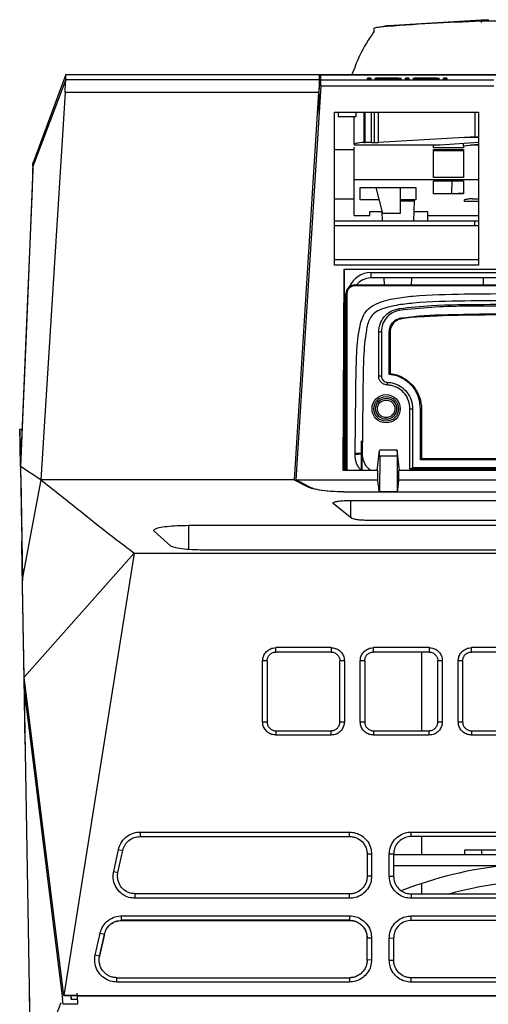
# Model space of a CAD drawing. Extents: x 594 to 1520, y 236 to 1207.
# Tile 9 of 71: x 995 to 1048, y 329 to 441. Entities that reach past the tile are written whole.
import ezdxf

# ---------------------------------------------------------------- set-up
doc = ezdxf.new("R2010")
doc.units = 0
doc.header["$LTSCALE"] = 5
doc.layers.get('0').update_dxf_attribs({"linetype": 'CONTINUOUS'})

msp = doc.modelspace()

# ---------------------------------------------------------------- linework, layer by layer
at = {"color": 7, "linetype": 'Continuous'}
for p, q in [((1036.99, 439.87), (1047.49, 440.5)), ((1047.49, 440.5), (1048.15, 440.52)), ((1048.15, 440.52), (1048.29, 440.53)), ((1048.15, 440.52), (1048.15, 440.35)), ((1035.32, 439.54), (1035.32, 439.07)), ((1000.45, 434.31), (996.71, 424.25)), ((1000.45, 433.76), (996.73, 423.92)), ((1000.45, 434.31), (1000.45, 434.32)), ((1000.45, 434.32), (1044.87, 434.32)), ((1000.45, 433.76), (1000.45, 434.31)), ((1000.45, 434.31), (1121.69, 434.31)), ((1000.45, 433.76), (1029.12, 433.76)), ((1029.12, 434.23), (1029.12, 433.76)), ((1029.32, 433.72), (1048.91, 433.72)), ((1029.32, 433), (1029.32, 433.72)), ((1085.83, 434.27), (1031.32, 434.27)), ((1074.32, 434.26), (1031.32, 434.26)), ((1034.59, 433.92), (1034.97, 433.92)), ((1034.59, 433.81), (1034.59, 433.92)), ((1034.97, 433.91), (1034.59, 433.91)), ((1034.97, 433.81), (1034.59, 433.81)), ((1034.59, 433.81), (1034.59, 433.8)), ((1034.97, 433.92), (1034.97, 433.81)), ((1034.97, 433.8), (1034.97, 433.81)), ((1035.85, 433.86), (1035.85, 433.87)), ((1036.93, 433.91), (1036.93, 433.92)), ((1036.93, 433.81), (1036.93, 433.82)), ((1038.03, 433.86), (1038.03, 433.87)), ((1038.9, 433.92), (1039.29, 433.92)), ((1038.9, 433.81), (1038.9, 433.92)), ((1039.29, 433.91), (1038.9, 433.91)), ((1039.29, 433.81), (1038.9, 433.81)), ((1038.9, 433.81), (1038.9, 433.8)), ((1039.29, 433.92), (1039.29, 433.81)), ((1039.29, 433.8), (1039.29, 433.81)), ((1040.16, 433.86), (1040.16, 433.87)), ((1041.25, 433.91), (1041.25, 433.92)), ((1041.25, 433.81), (1041.25, 433.82)), ((1042.34, 433.86), (1042.34, 433.87)), ((1043.22, 433.92), (1043.6, 433.92)), ((1043.22, 433.81), (1043.22, 433.92)), ((1043.6, 433.91), (1043.22, 433.91)), ((1043.6, 433.81), (1043.22, 433.81)), ((1043.22, 433.81), (1043.22, 433.8)), ((1043.6, 433.92), (1043.6, 433.81)), ((1043.6, 433.8), (1043.6, 433.81)), ((1029.32, 433), (1026.49, 388.45)), ((1029.12, 432.8), (1029.07, 432.3)), ((1029.12, 429.85), (1029.12, 432.8)), ((1048.91, 433), (1029.32, 433)), ((1000.36, 432.3), (997.61, 388.45)), ((1029.07, 432.3), (1000.36, 432.3)), ((1029.07, 432.3), (1026.29, 388.44)), ((1029.12, 431.07), (1029.2, 431.07)), ((1029.2, 431.04), (1029.12, 431.04)), ((1029.12, 430.62), (1029.17, 430.62)), ((1030.87, 430.04), (1047.17, 430.04)), ((1030.87, 412.74), (1030.87, 430.04)), ((1031.29, 430.04), (1031.29, 429.54)), ((1033.29, 429.54), (1031.29, 429.54)), ((1033.09, 426.42), (1033.09, 429.54)), ((1033.29, 430.04), (1033.29, 429.54)), ((1034.36, 426.64), (1034.36, 430.04)), ((1047.17, 430.04), (1047.17, 412.74)), ((1045.59, 427.2), (1035.83, 426.62)), ((1045.59, 427.2), (1046.24, 427.22)), ((1046.79, 427.24), (1046.24, 427.22)), ((1047.17, 427.25), (1046.79, 427.24)), ((1033.09, 426.42), (1033.09, 426.37)), ((1033.09, 426.37), (1036.09, 426.37)), ((1042.32, 426.32), (1033.09, 426.32)), ((1034.19, 426.63), (1034.36, 426.64)), ((1035.06, 426.61), (1034.36, 426.64)), ((1036.09, 426.37), (1042.82, 426.37)), ((1042.09, 426.03), (1042.09, 426.28)), ((1045.49, 426.03), (1042.09, 426.03)), ((1042.09, 425.83), (1045.49, 425.83)), ((1042.32, 426.32), (1042.25, 426.31)), ((1042.32, 426.32), (1042.82, 426.37)), ((1042.82, 426.37), (1047.17, 426.67)), ((1045.29, 425.83), (1045.29, 425.69)), ((1045.29, 425.83), (1045.29, 425.69)), ((1045.49, 426.24), (1045.49, 426.55)), ((1045.49, 426.24), (1046.25, 426.32)), ((1045.49, 426.24), (1045.49, 426.03)), ((1046.74, 426.37), (1046.25, 426.32)), ((1047.17, 426.32), (1046.25, 426.32)), ((1046.74, 426.37), (1047.17, 426.4)), ((1042.09, 422.66), (1042.09, 425.69)), ((1045.49, 425.69), (1042.09, 425.69)), ((996.73, 424.22), (996.68, 423.3)), ((996.73, 424.31), (996.73, 424.31)), ((996.73, 423.92), (996.73, 424.31)), ((996.68, 423.31), (996.69, 422.92)), ((996.68, 423.3), (996.68, 423.31)), ((1045.49, 422.66), (1042.09, 422.66)), ((996.63, 421.47), (995.31, 390.08)), ((1033.79, 421.52), (1037.79, 421.52)), ((1033.79, 420.13), (1033.79, 421.52)), ((1035.55, 421.52), (1036.29, 418.58)), ((1037.79, 421.52), (1040.09, 421.52)), ((1038.29, 421.52), (1038.29, 418.58)), ((1040.09, 421.52), (1040.09, 420.13)), ((1042.09, 420.83), (1042.09, 422.27)), ((1042.09, 422.27), (1045.49, 422.27)), ((1042.09, 420.83), (1042.09, 422.27)), ((1044.17, 420.83), (1044.21, 422.27)), ((1045.49, 422.27), (1045.49, 420.9)), ((1030.87, 420.24), (1033.09, 420.24)), ((1044.17, 420.83), (1042.09, 420.83)), ((1045.49, 420.9), (1044.17, 420.83)), ((1045.49, 420.83), (1044.17, 420.83)), ((1045.49, 420.9), (1045.49, 420.83)), ((1046.51, 420.24), (1047.17, 420.24)), ((1035.9, 420.13), (1033.79, 420.13)), ((1038.29, 420.13), (1039.9, 420.13)), ((1040.09, 420.13), (1038.29, 420.13)), ((1038.29, 420.03), (1039.9, 420.03)), ((1039.9, 420.03), (1039.82, 417.74)), ((1039.9, 420.13), (1039.9, 420.03)), ((1045.55, 420.07), (1045.55, 419.93)), ((1047.17, 419.93), (1045.55, 419.93)), ((1033.09, 418.36), (1034.89, 418.36)), ((1034.89, 418.82), (1036.23, 418.82)), ((1034.89, 418.36), (1034.89, 418.82)), ((1036.23, 418.83), (1036.26, 417.74)), ((1038.29, 418.58), (1036.29, 418.58)), ((1039.85, 418.82), (1041.39, 418.82)), ((1041.39, 418.82), (1041.39, 418.36)), ((1041.39, 418.36), (1041.39, 417.74)), ((1030.87, 417.74), (1046.72, 417.74)), ((1030.87, 417.24), (1047.17, 417.24)), ((1046.72, 417.74), (1046.72, 417.24)), ((1046.72, 417.74), (1047.17, 417.74)), ((1030.87, 413.39), (1047.17, 413.39)), ((1047.17, 412.74), (1030.87, 412.74)), ((1031.86, 389.49), (1031.97, 412.29)), ((1031.97, 412.29), (1082.47, 412.29)), ((1031.97, 412.29), (1031.97, 389.49)), ((1034.97, 411.89), (1079.47, 411.89)), ((1034.97, 411.89), (1034.97, 411.29)), ((1079.47, 411.29), (1034.97, 411.29)), ((1036.52, 410.51), (1036.49, 411.29)), ((1039.59, 411.29), (1039.56, 410.51)), ((1047.72, 411.29), (1047.72, 410.51)), ((1033.17, 410.41), (1033.17, 410.51)), ((1033.17, 410.51), (1081.27, 410.51)), ((1081.27, 410.41), (1033.17, 410.41)), ((1032.17, 389.49), (1032.17, 409.51)), ((1032.27, 409.51), (1032.17, 409.51)), ((1035.88, 400.18), (1035.88, 405.13)), ((1036.18, 405.19), (1036.18, 400.19)), ((1037.08, 400.38), (1037.08, 405.21)), ((1037.18, 405.19), (1037.18, 400.46)), ((1039.42, 389.63), (1039.42, 396.48)), ((1039.72, 396.46), (1039.72, 389.85)), ((1040.62, 390.72), (1040.62, 396.45)), ((1040.72, 396.46), (1040.72, 390.84)), ((995.48, 394.15), (995.22, 394.15)), ((995.24, 394.13), (995.43, 383.28)), ((1033.88, 392.84), (1033.88, 389.49)), ((1033.88, 392.84), (1033.91, 392.84)), ((1033.21, 391.36), (1033.21, 391.45)), ((1033.97, 391.24), (1033.97, 389.49)), ((1034.01, 391.44), (1034.01, 391.37)), ((1035.71, 389.49), (1035.97, 391.77)), ((1037.97, 391.78), (1035.98, 391.78)), ((1038.24, 389.49), (1037.97, 391.77)), ((1035.99, 391.1), (1035.98, 387.07)), ((1037.96, 391.1), (1035.99, 391.1)), ((1037.96, 391.1), (1037.97, 387.07)), ((1073.82, 390.72), (1040.62, 390.72)), ((1040.72, 390.85), (1073.72, 390.85)), ((995.31, 389.93), (995.31, 390.08)), ((995.31, 389.93), (995.53, 377.37)), ((997.61, 388.45), (995.31, 389.93)), ((1035.77, 389.49), (1031.86, 389.49)), ((1035.77, 388.45), (1035.77, 389.49)), ((1038.17, 388.45), (1038.17, 389.49)), ((1076.27, 389.49), (1038.17, 389.49)), ((1039.43, 389.63), (1039.42, 389.63)), ((1075.01, 389.63), (1039.43, 389.63)), ((1039.72, 389.85), (1074.72, 389.85)), ((995.34, 388.62), (995.45, 381.98)), ((997.61, 388.45), (995.53, 377.37)), ((1026.28, 388.45), (997.61, 388.45)), ((1027.98, 387.58), (1026.28, 388.45)), ((1026.49, 388.45), (1035.77, 388.45)), ((1026.49, 388.34), (1026.49, 388.44)), ((1038.17, 388.45), (1074.32, 388.45)), ((1033.01, 387.07), (1035.94, 387.07)), ((1061.07, 387.04), (1033.01, 387.04)), ((1035.98, 387.07), (1035.94, 387.07)), ((1037.97, 387.07), (1035.98, 387.07)), ((1037.97, 387.07), (1038.01, 387.07)), ((1038.01, 387.07), (1074.32, 387.07)), ((1030.73, 385.77), (1030.73, 385.82)), ((1032.85, 384.07), (1030.73, 385.77)), ((1032.7, 386.1), (1061.07, 386.1)), ((1061.07, 383.84), (1034.82, 383.84)), ((1010.44, 382.61), (1010.39, 382.69)), ((1010.44, 382.61), (1012.31, 380.97)), ((1061.07, 383.25), (1014.39, 383.25)), ((1008.19, 380.15), (995.73, 366.09)), ((1008.19, 380.15), (1000.23, 330.07)), ((1008.19, 380.15), (1061.07, 380.15)), ((1016.26, 380.52), (1061.07, 380.52)), ((995.53, 377.37), (995.54, 376.99)), ((995.55, 376.01), (995.53, 377.15)), ((995.55, 376.01), (995.53, 377.15)), ((1030.48, 369.44), (1024.24, 369.44)), ((1024.24, 368.94), (1024.24, 369.44)), ((1030.48, 368.94), (1024.24, 368.94)), ((1030.48, 369.44), (1030.48, 368.94)), ((1035.29, 368.94), (1035.29, 369.44)), ((1041.58, 368.94), (1035.29, 368.94)), ((1040.72, 368.94), (1040.72, 360.04)), ((1041.58, 369.44), (1041.58, 368.94)), ((1046.38, 368.94), (1046.38, 369.44)), ((1052.63, 368.94), (1046.38, 368.94)), ((1022.73, 361.05), (1022.73, 367.95)), ((1023.24, 367.94), (1022.73, 367.95)), ((1023.24, 367.94), (1023.24, 361.04)), ((1031.99, 367.95), (1031.48, 367.94)), ((1031.48, 361.04), (1031.48, 367.94)), ((1033.79, 361.05), (1033.79, 367.95)), ((1034.29, 367.94), (1033.79, 367.95)), ((1034.29, 367.94), (1034.29, 361.04)), ((1043.08, 367.95), (1042.58, 367.94)), ((1042.58, 361.04), (1042.58, 367.94)), ((1044.88, 361.05), (1044.88, 367.95)), ((1045.38, 367.94), (1044.88, 367.95)), ((1045.38, 367.94), (1045.38, 361.04)), ((1000.21, 330.07), (995.73, 366.09)), ((995.86, 358.52), (995.73, 366.09)), ((995.83, 365.27), (995.74, 365.27)), ((995.76, 364.34), (995.74, 365.27)), ((995.76, 364.34), (995.74, 365.27)), ((995.76, 364.34), (1000.07, 329.65)), ((996.52, 320.84), (995.76, 364.34)), ((995.76, 364.34), (1000.07, 329.65)), ((996.52, 320.84), (995.76, 364.34)), ((1022.73, 361.05), (1023.24, 361.04)), ((1024.24, 360.04), (1024.24, 359.54)), ((1024.24, 360.04), (1030.48, 360.04)), ((1030.48, 359.54), (1030.48, 360.04)), ((1031.48, 361.04), (1031.99, 361.05)), ((1033.79, 361.05), (1034.29, 361.04)), ((1035.29, 360.04), (1035.29, 359.54)), ((1035.29, 360.04), (1041.58, 360.04)), ((1041.58, 359.54), (1041.58, 360.04)), ((1042.58, 361.04), (1043.08, 361.05)), ((1044.88, 361.05), (1045.38, 361.04)), ((1046.38, 360.04), (1052.63, 360.04)), ((1046.38, 360.04), (1046.38, 359.54)), ((1030.48, 359.54), (1024.24, 359.54)), ((1008.85, 348.56), (1032.57, 348.56)), ((1008.85, 348.56), (1008.85, 348.06)), ((1008.85, 348.06), (1032.57, 348.06)), ((1032.57, 348.06), (1032.57, 348.56)), ((1039.57, 348.56), (1082.57, 348.56)), ((1039.57, 348.06), (1039.57, 348.56)), ((1082.57, 348.06), (1039.57, 348.06)), ((1040.72, 348.06), (1040.72, 346.04)), ((1005.87, 344.11), (1006.41, 346.61)), ((1006.35, 343.99), (1006.9, 346.49)), ((1006.41, 346.61), (1006.9, 346.49)), ((1035.07, 346.07), (1034.57, 346.06)), ((1034.57, 346.06), (1034.57, 343.57)), ((1037.07, 343.57), (1037.07, 346.07)), ((1037.57, 346.06), (1037.07, 346.07)), ((1037.57, 346.06), (1037.57, 343.57)), ((1037.57, 346.04), (1084.57, 346.04)), ((1045.63, 346.04), (1045.63, 346.54)), ((1045.63, 346.54), (1047.57, 346.54)), ((1047.57, 346.04), (1047.57, 346.54)), ((1047.57, 346.54), (1051.38, 346.54)), ((1037.57, 344.79), (1077.23, 344.79)), ((1005.87, 344.11), (1006.35, 343.99)), ((1006.31, 343.57), (1006.35, 343.99)), ((1035.07, 343.57), (1034.57, 343.57)), ((1037.07, 343.57), (1037.57, 343.57)), ((1040.72, 342.74), (1040.72, 341.57)), ((1008.31, 341.07), (1008.31, 341.57)), ((1032.57, 341.57), (1008.31, 341.57)), ((1032.57, 341.07), (1008.31, 341.07)), ((1032.57, 341.07), (1032.57, 341.57)), ((1039.57, 341.57), (1082.57, 341.57)), ((1039.57, 341.57), (1039.57, 341.07)), ((1082.57, 341.07), (1039.57, 341.07)), ((1006.77, 339.08), (1032.57, 339.08)), ((1006.77, 338.58), (1006.77, 339.08)), ((1032.57, 339.08), (1032.57, 338.58)), ((1039.57, 338.57), (1039.57, 339.07)), ((1032.57, 338.58), (1006.77, 338.58)), ((1006.77, 338.58), (1006.77, 338.57)), ((1006.77, 338.57), (1032.57, 338.57)), ((1032.57, 338.57), (1032.57, 338.58)), ((1082.57, 338.57), (1039.57, 338.57)), ((1003.78, 334.62), (1004.33, 337.12)), ((1004.82, 337), (1004.27, 334.5)), ((1004.27, 334.49), (1004.82, 336.99)), ((1004.33, 337.12), (1004.82, 337)), ((1004.82, 337), (1004.82, 336.99)), ((1034.57, 336.58), (1035.07, 336.58)), ((1034.57, 334.08), (1034.57, 336.58)), ((1035.07, 336.58), (1035.07, 334.09)), ((1037.07, 334.08), (1037.07, 336.58)), ((1037.07, 336.58), (1037.57, 336.57)), ((1037.57, 336.57), (1037.57, 334.07)), ((1004.27, 334.5), (1003.78, 334.62)), ((1004.27, 334.5), (1004.27, 334.49)), ((1035.07, 334.09), (1034.57, 334.08)), ((1037.07, 334.08), (1037.57, 334.07)), ((1006.23, 331.59), (1006.23, 332.08)), ((1006.23, 332.08), (1032.57, 332.08)), ((1032.57, 331.59), (1006.23, 331.59)), ((1032.57, 332.08), (1032.57, 331.59)), ((1039.57, 331.57), (1039.57, 332.07)), ((1082.57, 332.07), (1039.57, 332.07)), ((1082.57, 331.57), (1039.57, 331.57)), ((996.79, 305.01), (996.35, 330.28)), ((1001.72, 330.07), (1000.21, 330.07)), ((1000.21, 330.07), (1000.23, 330.07)), ((1000.23, 330.07), (1121.91, 330.07)), ((1001.02, 330.07), (1001.07, 329.65)), ((1001.02, 330.07), (1001.07, 329.65)), ((1001.07, 329.65), (1001.06, 330.07)), ((1001.07, 329.65), (1001.06, 330.07)), ((1001.7, 330.32), (1001.72, 330.07)), ((1001.7, 330.32), (1001.72, 330.07)), ((1001.72, 330.01), (1001.72, 330.07)), ((1001.72, 330.01), (1001.72, 330.07)), ((1001.72, 330.06), (1120.42, 330.06)), ((1001.72, 330.01), (1120.42, 330.01)), ((1001.72, 330.01), (1001.77, 329.07)), ((1001.72, 330.01), (1120.42, 330.01)), ((1001.72, 330.01), (1001.77, 329.07)), ((1000.15, 329.07), (1000.07, 329.65)), ((1000.15, 329.07), (1000.07, 329.65)), ((1000.27, 329.07), (1000.15, 329.07)), ((1000.27, 329.07), (1000.15, 329.07)), ((1001.77, 329.07), (1000.27, 329.07)), ((1001.77, 329.07), (1000.27, 329.07)), ((1001.07, 329.65), (1001.74, 329.65))]:
    msp.add_line(p, q, dxfattribs=at)
at = {"color": 8, "linetype": 'Continuous'}
for p, q in [((1047.49, 440.5), (1047.49, 440.21)), ((1048.29, 440.53), (1048.29, 440.35)), ((1031.32, 434.26), (1031.32, 434.27)), ((1034.19, 430.04), (1034.19, 426.63)), ((1035.06, 426.61), (1035.06, 430.04)), ((1035.4, 426.61), (1035.4, 430.04)), ((1035.83, 430.04), (1035.83, 426.62)), ((1046.79, 427.24), (1046.79, 430.04)), ((1047.17, 427.2), (1045.59, 427.2)), ((1047.17, 427.22), (1046.24, 427.22)), ((1030.87, 425.82), (1033.09, 425.82)), ((1047.17, 426.37), (1046.74, 426.37)), ((1047.17, 422.38), (1033.09, 422.38)), ((1041.39, 418.36), (1047.17, 418.36)), ((1032.27, 409.51), (1032.27, 389.49)), ((1032.7, 386.1), (1032.7, 384.19)), ((1014.39, 380.59), (1014.39, 383.25)), ((995.53, 377.15), (995.6, 377.15)), ((999.9, 329.22), (996.52, 320.84)), ((999.9, 329.22), (996.52, 320.84))]:
    msp.add_line(p, q, dxfattribs=at)
at = {"color": 7, "linetype": 'Continuous', "flags": 128}
for points in [[(996.64, 421.74), (995.98, 405.84), (995.31, 389.93)], [(1033.21, 391.45), (1033.23, 391.45), (1033.27, 391.45), (1033.35, 391.44), (1033.44, 391.44), (1033.57, 391.44), (1033.7, 391.44), (1033.85, 391.44), (1034.01, 391.44)], [(1041.58, 369.44), (1040.18, 369.44), (1037.73, 369.44), (1035.29, 369.44)], [(1052.63, 369.44), (1051.23, 369.44), (1048.81, 369.44), (1046.38, 369.44)], [(1031.99, 367.95), (1031.99, 366.53), (1031.99, 363.79), (1031.99, 361.05)], [(1043.08, 367.95), (1043.08, 366.53), (1043.08, 363.79), (1043.08, 361.05)], [(1041.58, 359.54), (1040.15, 359.54), (1037.72, 359.54), (1035.29, 359.54)], [(1052.63, 359.54), (1051.21, 359.54), (1048.79, 359.54), (1046.38, 359.54)], [(1035.07, 346.07), (1035.07, 345.37), (1035.07, 344.66), (1035.07, 343.57)], [(1039.57, 339.07), (1040.97, 339.07), (1046.58, 339.07), (1052.18, 339.07), (1057.79, 339.07), (1063.39, 339.07), (1069, 339.07), (1074.6, 339.07), (1082.57, 339.07)]]:
    msp.add_lwpolyline(points, dxfattribs=at)
at = {"color": 7, "linetype": 'Continuous'}
for radius in [1.6, 1.4, 1.2, 1.19, 0.989]:
    msp.add_circle((1036.72, 396.48), radius, dxfattribs=at)
at = {"color": 8, "linetype": 'Continuous'}
msp.add_arc((1034.97, 409.29), 2.6, 90, 157.0162, dxfattribs=at)
at = {"color": 7, "linetype": 'Continuous'}
for centre, radius, start, end in [((1034.97, 409.29), 2, 90, 142.7544), ((1033.17, 409.51), 1, 90, 180), ((1033.17, 409.51), 0.9, 90, 180), ((1037.13, 407.49), 1.1, 6.8742, 18.3455), ((1037.57, 406.59), 0.821, 3.171, 11.8372), ((1036.11, 404.76), 0.436, 80.4815, 121.4886), ((1037.1, 405.07), 0.145, 58.4282, 99.5468), ((1036.1, 398.25), 1.94, 87.7878, 96.6495), ((1143.61, 394.83), 106.87, 177.5035, 177.6671), ((1039.65, 397.45), 0.991, 256.857, 274.3153), ((1040.65, 396.78), 0.329, 265.6529, 283.2085), ((1054.92, 300.04), 45, 96.0423, 111.3819)]:
    msp.add_arc(centre, radius, start, end, dxfattribs=at)
for centre, major_axis, start_param, end_param in [((1035.97, 390.98), (0.004, 0.8), 4.86026, 6.431056), ((1037.97, 390.98), (-0.004, 0.8), 6.135314, 7.706111)]:
    msp.add_ellipse(centre, major_axis=major_axis, ratio=0.01679, start_param=start_param, end_param=end_param, dxfattribs=at)
for points, knots in [([(1047.49, 440.34), (1045.59, 440.27), (1041.81, 440.13), (1038.02, 439.84), (1036.13, 439.69)], [0, 0, 0, 0, 0.499994, 1, 1, 1, 1]), ([(1050.95, 440.37), (1050.6, 440.37), (1049.9, 440.37), (1048.93, 440.36), (1048.08, 440.35), (1047.68, 440.34), (1047.49, 440.34)], [0, 0, 0, 0, 0.250122, 0.500048, 0.749927, 1, 1, 1, 1]), ([(1035.34, 439.19), (1034.77, 438.31), (1033.8, 436.85), (1033.12, 435.04), (1032.85, 434.32)], [0, 0, 0, 0, 0.598873, 1, 1, 1, 1]), ([(1036.13, 439.69), (1035.89, 439.67), (1035.43, 439.62), (1035.36, 439.57), (1035.32, 439.54)], [0, 0, 0, 0, 0.499998, 1, 1, 1, 1]), ([(1036.32, 439.74), (1036.35, 439.76), (1036.41, 439.81), (1036.8, 439.85), (1036.99, 439.87)], [0, 0, 0, 0, 0.50054, 1, 1, 1, 1]), ([(1000.36, 432.3), (1000.37, 432.52), (1000.4, 432.95), (1000.43, 433.4), (1000.45, 433.69), (1000.45, 433.73), (1000.45, 433.76)], [0, 0, 0, 0, 0.281604, 0.542132, 0.781596, 1, 1, 1, 1]), ([(1031.32, 434.27), (1031.06, 434.27), (1030.53, 434.27), (1029.93, 434.26), (1029.54, 434.25), (1029.31, 434.25), (1029.15, 434.24), (1029.13, 434.23), (1029.12, 434.23)], [0, 0, 0, 0, 0.224597, 0.465664, 0.592995, 0.724497, 0.860166, 1, 1, 1, 1]), ([(1029.12, 433.76), (1029.12, 433.74), (1029.12, 433.7), (1029.12, 433.5), (1029.12, 433.2), (1029.12, 432.94), (1029.12, 432.8)], [0, 0, 0, 0, 0.2500022, 0.5000002, 0.7499993, 1, 1, 1, 1]), ([(1031.32, 434.26), (1031.1, 434.26), (1030.65, 434.26), (1030.05, 434.26), (1029.6, 434.25), (1029.36, 434.24), (1029.33, 434.23), (1029.32, 434.23)], [0, 0, 0, 0, 0.2146617, 0.429325, 0.6439949, 0.8586868, 1, 1, 1, 1]), ([(1029.32, 433.72), (1029.32, 433.79), (1029.32, 433.92), (1029.32, 434.1), (1029.32, 434.18), (1029.32, 434.23)], [0, 0, 0, 0, 0.281298, 0.562595, 1, 1, 1, 1]), ([(1035.43, 433.87), (1035.44, 433.87), (1035.47, 433.89), (1035.75, 433.91), (1036.14, 433.92), (1036.55, 433.92), (1036.82, 433.92), (1036.93, 433.92)], [0, 0, 0, 0, 0.225968, 0.454359, 0.650186, 0.856561, 1, 1, 1, 1]), ([(1036.93, 433.91), (1036.74, 433.91), (1036.39, 433.91), (1035.94, 433.9), (1035.62, 433.89), (1035.45, 433.87), (1035.44, 433.86), (1035.43, 433.86)], [0, 0, 0, 0, 0.243122, 0.446339, 0.649135, 0.857466, 1, 1, 1, 1]), ([(1036.91, 433.81), (1036.72, 433.81), (1036.37, 433.81), (1035.93, 433.82), (1035.6, 433.84), (1035.45, 433.85), (1035.44, 433.86), (1035.43, 433.87)], [0, 0, 0, 0, 0.244758, 0.452228, 0.659274, 0.868572, 1, 1, 1, 1]), ([(1036.95, 433.91), (1036.78, 433.91), (1036.49, 433.91), (1036.16, 433.9), (1035.95, 433.89), (1035.86, 433.88), (1035.85, 433.87), (1035.85, 433.87)], [0, 0, 0, 0, 0.289369, 0.490774, 0.691839, 0.89335, 1, 1, 1, 1]), ([(1035.85, 433.87), (1035.86, 433.86), (1035.88, 433.85), (1036.09, 433.84), (1036.37, 433.83), (1036.66, 433.82), (1036.86, 433.82), (1036.93, 433.82)], [0, 0, 0, 0, 0.22688, 0.455979, 0.653496, 0.867627, 1, 1, 1, 1]), ([(1036.93, 433.81), (1036.8, 433.81), (1036.53, 433.81), (1036.19, 433.82), (1035.95, 433.84), (1035.86, 433.85), (1035.85, 433.85), (1035.85, 433.86)], [0, 0, 0, 0, 0.239337, 0.480977, 0.688657, 0.895614, 1, 1, 1, 1]), ([(1038.45, 433.87), (1038.43, 433.86), (1038.4, 433.85), (1038.13, 433.83), (1037.76, 433.82), (1037.33, 433.81), (1037.04, 433.81), (1036.91, 433.81)], [0, 0, 0, 0, 0.216353, 0.434832, 0.624418, 0.837562, 1, 1, 1, 1]), ([(1036.93, 433.92), (1037.12, 433.92), (1037.48, 433.92), (1037.94, 433.91), (1038.27, 433.9), (1038.43, 433.88), (1038.44, 433.87), (1038.45, 433.87)], [0, 0, 0, 0, 0.245391, 0.454182, 0.662537, 0.87626, 1, 1, 1, 1]), ([(1038.45, 433.86), (1038.43, 433.86), (1038.4, 433.88), (1038.12, 433.89), (1037.74, 433.91), (1037.33, 433.91), (1037.05, 433.91), (1036.93, 433.91)], [0, 0, 0, 0, 0.222487, 0.447161, 0.6407, 0.854141, 1, 1, 1, 1]), ([(1036.93, 433.82), (1037.07, 433.82), (1037.35, 433.83), (1037.69, 433.83), (1037.93, 433.85), (1038.02, 433.86), (1038.02, 433.87), (1038.03, 433.87)], [0, 0, 0, 0, 0.241304, 0.485053, 0.692138, 0.901802, 1, 1, 1, 1]), ([(1038.03, 433.86), (1038.02, 433.85), (1037.99, 433.84), (1037.79, 433.83), (1037.51, 433.82), (1037.21, 433.81), (1037.01, 433.81), (1036.93, 433.81)], [0, 0, 0, 0, 0.225765, 0.4537, 0.651482, 0.868943, 1, 1, 1, 1]), ([(1038.03, 433.87), (1038.02, 433.87), (1037.99, 433.88), (1037.8, 433.89), (1037.52, 433.9), (1037.22, 433.91), (1037.02, 433.91), (1036.95, 433.91)], [0, 0, 0, 0, 0.221059, 0.444151, 0.642143, 0.867895, 1, 1, 1, 1]), ([(1039.74, 433.87), (1039.76, 433.87), (1039.79, 433.89), (1040.07, 433.91), (1040.45, 433.92), (1040.86, 433.92), (1041.13, 433.92), (1041.25, 433.92)], [0, 0, 0, 0, 0.2259675, 0.4543573, 0.6501842, 0.8565587, 1, 1, 1, 1]), ([(1041.25, 433.91), (1041.05, 433.91), (1040.7, 433.91), (1040.25, 433.9), (1039.93, 433.89), (1039.76, 433.87), (1039.75, 433.86), (1039.74, 433.86)], [0, 0, 0, 0, 0.243125, 0.446341, 0.649135, 0.857465, 1, 1, 1, 1]), ([(1041.22, 433.81), (1041.03, 433.81), (1040.68, 433.81), (1040.24, 433.82), (1039.92, 433.84), (1039.76, 433.85), (1039.75, 433.86), (1039.74, 433.87)], [0, 0, 0, 0, 0.244758, 0.452226, 0.659272, 0.868572, 1, 1, 1, 1]), ([(1041.26, 433.91), (1041.09, 433.91), (1040.81, 433.91), (1040.47, 433.9), (1040.26, 433.89), (1040.17, 433.88), (1040.17, 433.87), (1040.16, 433.87)], [0, 0, 0, 0, 0.289365, 0.490771, 0.691839, 0.893349, 1, 1, 1, 1]), ([(1040.16, 433.87), (1040.18, 433.86), (1040.2, 433.85), (1040.4, 433.84), (1040.68, 433.83), (1040.98, 433.82), (1041.17, 433.82), (1041.25, 433.82)], [0, 0, 0, 0, 0.22688, 0.455979, 0.653496, 0.867627, 1, 1, 1, 1]), ([(1041.25, 433.81), (1041.11, 433.81), (1040.84, 433.81), (1040.5, 433.82), (1040.27, 433.84), (1040.17, 433.85), (1040.17, 433.85), (1040.16, 433.86)], [0, 0, 0, 0, 0.239337, 0.480977, 0.688657, 0.895614, 1, 1, 1, 1]), ([(1042.76, 433.87), (1042.75, 433.86), (1042.72, 433.85), (1042.45, 433.83), (1042.07, 433.82), (1041.65, 433.81), (1041.35, 433.81), (1041.22, 433.81)], [0, 0, 0, 0, 0.216353, 0.434832, 0.624418, 0.837562, 1, 1, 1, 1]), ([(1041.25, 433.92), (1041.44, 433.92), (1041.8, 433.92), (1042.25, 433.91), (1042.59, 433.9), (1042.74, 433.88), (1042.76, 433.87), (1042.76, 433.87)], [0, 0, 0, 0, 0.245389, 0.454181, 0.662536, 0.87626, 1, 1, 1, 1]), ([(1042.76, 433.86), (1042.75, 433.86), (1042.72, 433.88), (1042.44, 433.89), (1042.05, 433.91), (1041.64, 433.91), (1041.36, 433.91), (1041.25, 433.91)], [0, 0, 0, 0, 0.222487, 0.447163, 0.640702, 0.854144, 1, 1, 1, 1]), ([(1041.25, 433.82), (1041.39, 433.82), (1041.67, 433.83), (1042.01, 433.83), (1042.24, 433.85), (1042.33, 433.86), (1042.34, 433.87), (1042.34, 433.87)], [0, 0, 0, 0, 0.241304, 0.485053, 0.692138, 0.901802, 1, 1, 1, 1]), ([(1042.34, 433.86), (1042.33, 433.85), (1042.31, 433.84), (1042.1, 433.83), (1041.82, 433.82), (1041.52, 433.81), (1041.32, 433.81), (1041.25, 433.81)], [0, 0, 0, 0, 0.225765, 0.453699, 0.651478, 0.868943, 1, 1, 1, 1]), ([(1042.34, 433.87), (1042.33, 433.87), (1042.31, 433.88), (1042.11, 433.89), (1041.83, 433.9), (1041.54, 433.91), (1041.33, 433.91), (1041.26, 433.91)], [0, 0, 0, 0, 0.221059, 0.444151, 0.642143, 0.867895, 1, 1, 1, 1]), ([(1044.87, 434.32), (1045.65, 434.32), (1047.18, 434.32), (1049.01, 434.32), (1049.9, 434.32)], [0, 0, 0, 0, 0.5136657, 1, 1, 1, 1]), ([(1034.19, 426.63), (1033.89, 426.6), (1033.25, 426.54), (1033.14, 426.46), (1033.09, 426.42)], [0, 0, 0, 0, 0.465734, 1, 1, 1, 1]), ([(1033.09, 422.38), (1033.09, 422.95), (1033.09, 424.11), (1033.09, 425.33), (1033.09, 425.87), (1033.09, 426.11)], [0, 0, 0, 0, 0.357474, 0.716574, 1, 1, 1, 1]), ([(1035.06, 426.61), (1035.11, 426.61), (1035.21, 426.61), (1035.34, 426.61), (1035.4, 426.61)], [0, 0, 0, 0, 0.51293, 1, 1, 1, 1]), ([(1035.4, 426.61), (1035.44, 426.61), (1035.52, 426.61), (1035.64, 426.61), (1035.75, 426.61), (1035.8, 426.62), (1035.83, 426.62)], [0, 0, 0, 0, 0.230115, 0.473477, 0.730104, 1, 1, 1, 1]), ([(1042.25, 426.31), (1042.2, 426.31), (1042.11, 426.3), (1042.09, 426.28), (1042.09, 426.28)], [0, 0, 0, 0, 0.49999, 1, 1, 1, 1]), ([(1042.09, 422.66), (1042.09, 423.3), (1042.09, 424.59), (1042.09, 425.41), (1042.09, 425.83)], [0, 0, 0, 0, 0.495909, 1, 1, 1, 1]), ([(1045.49, 425.83), (1045.49, 425.42), (1045.49, 424.59), (1045.49, 423.31), (1045.49, 422.66)], [0, 0, 0, 0, 0.500124, 1, 1, 1, 1]), ([(996.73, 423.92), (996.73, 423.88), (996.73, 423.84), (996.72, 423.6), (996.7, 423.28), (996.69, 422.81), (996.67, 422.41), (996.66, 422.18), (996.65, 421.94), (996.64, 421.79), (996.64, 421.74)], [0, 0, 0, 0, 0.248834, 0.291493, 0.498929, 0.749467, 0.793888, 0.874124, 0.957737, 1, 1, 1, 1]), ([(996.69, 422.92), (996.69, 422.9), (996.68, 422.85), (996.67, 422.57), (996.65, 422.11), (996.64, 421.69), (996.63, 421.47)], [0, 0, 0, 0, 0.221499, 0.462004, 0.721511, 1, 1, 1, 1]), ([(1033.09, 418.36), (1033.09, 419.11), (1033.09, 420.6), (1033.09, 421.78), (1033.09, 422.38)], [0, 0, 0, 0, 0.49997, 1, 1, 1, 1]), ([(1046.51, 420.24), (1046.44, 420.24), (1046.31, 420.24), (1046.13, 420.23), (1045.96, 420.21), (1045.76, 420.18), (1045.57, 420.14), (1045.56, 420.09), (1045.55, 420.07)], [0, 0, 0, 0, 0.127513, 0.246713, 0.372006, 0.501473, 0.761088, 1, 1, 1, 1]), ([(1033.21, 391.45), (1033.24, 394.04), (1033.28, 397.69), (1033.34, 402.38), (1033.55, 404.99), (1033.97, 406.88), (1034.72, 407.88), (1035.95, 408.59), (1037.68, 409.01), (1041.02, 409.4), (1047.51, 409.52), (1053.31, 409.54), (1057.17, 409.56)], [0, 0, 0, 0, 0.1982015, 0.2778935, 0.3573716, 0.3987003, 0.4226737, 0.450218, 0.5054769, 0.5571064, 0.7060683, 1, 1, 1, 1]), ([(1056.61, 408.75), (1052.95, 408.74), (1047.35, 408.72), (1041.09, 408.6), (1037.87, 408.23), (1036.31, 407.85), (1035.28, 407.28), (1034.69, 406.49), (1034.35, 404.79), (1034.13, 402.3), (1034.08, 397.65), (1034.04, 394.03), (1034.01, 391.44)], [0, 0, 0, 0, 0.292879, 0.447482, 0.499674, 0.552121, 0.574716, 0.592075, 0.62901, 0.710656, 0.792526, 1, 1, 1, 1]), ([(1038.18, 407.84), (1039.4, 407.96), (1042.59, 408.29), (1047.76, 408.29), (1052.6, 408.35), (1055.47, 408.35), (1056.36, 408.35)], [0, 0, 0, 0, 0.202607, 0.527412, 0.852389, 1, 1, 1, 1]), ([(1056.43, 408.14), (1054, 408.12), (1049.15, 408.09), (1043.07, 408.12), (1039.44, 407.75), (1038.23, 407.62)], [0, 0, 0, 0, 0.399698, 0.799484, 1, 1, 1, 1]), ([(1035.88, 405.13), (1035.91, 405.45), (1035.97, 406.08), (1036.47, 406.9), (1037.2, 407.57), (1037.85, 407.74), (1038.18, 407.84)], [0, 0, 0, 0, 0.245619, 0.491238, 0.736858, 1, 1, 1, 1]), ([(1038.23, 407.62), (1037.93, 407.54), (1037.36, 407.38), (1036.7, 406.78), (1036.26, 406.04), (1036.21, 405.47), (1036.18, 405.19)], [0, 0, 0, 0, 0.261483, 0.506769, 0.75314, 1, 1, 1, 1]), ([(1038.37, 406.76), (1039.16, 406.85), (1040.74, 407.05), (1043.92, 407.16), (1049.42, 407.25), (1054.11, 407.26), (1057.22, 407.27)], [0, 0, 0, 0, 0.126309, 0.253307, 0.505529, 1, 1, 1, 1]), ([(1057.22, 407.14), (1054.11, 407.13), (1049.42, 407.11), (1043.93, 407.06), (1040.77, 406.88), (1039.16, 406.83), (1038.39, 406.63), (1038.39, 406.63)], [0, 0, 0, 0, 0.494838, 0.74717, 0.873407, 0.999997, 1, 1, 1, 1]), ([(1037.08, 405.21), (1037.1, 405.39), (1037.13, 405.76), (1037.42, 406.23), (1037.84, 406.61), (1038.19, 406.71), (1038.37, 406.76)], [0, 0, 0, 0, 0.250949, 0.501772, 0.748725, 1, 1, 1, 1]), ([(1038.39, 406.63), (1038.39, 406.63), (1038.22, 406.63), (1037.89, 406.47), (1037.49, 406.15), (1037.24, 405.7), (1037.18, 405.36), (1037.18, 405.19), (1037.18, 405.19)], [0, 0, 0, 0, 0.000029, 0.250944, 0.497846, 0.748837, 0.999978, 1, 1, 1, 1]), ([(1036.84, 399.18), (1036.72, 399.2), (1036.5, 399.23), (1036.21, 399.41), (1035.99, 399.68), (1035.89, 399.95), (1035.88, 400.12), (1035.88, 400.18)], [0, 0, 0, 0, 0.220652, 0.441294, 0.661929, 0.882554, 1, 1, 1, 1]), ([(1036.18, 400.19), (1036.18, 400.15), (1036.19, 400.03), (1036.26, 399.84), (1036.41, 399.65), (1036.61, 399.52), (1036.77, 399.5), (1036.85, 399.48)], [0, 0, 0, 0, 0.117989, 0.339407, 0.560214, 0.780347, 1, 1, 1, 1]), ([(1037.18, 400.46), (1037.18, 400.46), (1037.18, 400.46), (1037.16, 400.45), (1037.14, 400.43), (1037.11, 400.4), (1037.09, 400.38), (1037.08, 400.38), (1037.08, 400.38)], [0, 0, 0, 0, 0.156877, 0.313115, 0.530635, 0.815866, 0.988847, 1, 1, 1, 1]), ([(1040.62, 396.45), (1040.58, 396.89), (1040.49, 397.78), (1039.82, 398.96), (1038.83, 399.85), (1037.84, 400.27), (1037.24, 400.35), (1037.08, 400.38)], [0, 0, 0, 0, 0.22927, 0.458427, 0.686451, 0.913597, 1, 1, 1, 1]), ([(1037.18, 400.46), (1037.18, 400.46), (1037.18, 400.46), (1037.18, 400.46), (1037.18, 400.46)], [0, 0, 0, 0, 0.441518, 1, 1, 1, 1]), ([(1037.18, 400.46), (1037.18, 400.46), (1037.31, 400.43), (1037.9, 400.37), (1038.88, 399.93), (1039.9, 399.03), (1040.57, 397.82), (1040.72, 396.91), (1040.72, 396.46), (1040.72, 396.46)], [0, 0, 0, 0, 0.000011, 0.072257, 0.303287, 0.534966, 0.767522, 0.99999, 1, 1, 1, 1]), ([(1039.42, 396.48), (1039.39, 396.78), (1039.33, 397.39), (1038.87, 398.2), (1038.19, 398.81), (1037.46, 399.12), (1037, 399.16), (1036.84, 399.18)], [0, 0, 0, 0, 0.220255, 0.440448, 0.660379, 0.880702, 1, 1, 1, 1]), ([(1036.85, 399.48), (1037.03, 399.47), (1037.55, 399.42), (1038.35, 399.07), (1039.11, 398.38), (1039.62, 397.47), (1039.69, 396.8), (1039.72, 396.46)], [0, 0, 0, 0, 0.118756, 0.338344, 0.558158, 0.778876, 1, 1, 1, 1]), ([(995.31, 390.08), (995.3, 390.63), (995.29, 391.75), (995.27, 392.9), (995.25, 393.69), (995.24, 394.1), (995.24, 394.11), (995.24, 394.12)], [0, 0, 0, 0, 0.208239, 0.420769, 0.63198, 0.842239, 1, 1, 1, 1]), ([(1033.21, 391.36), (1033.22, 391.36), (1033.24, 391.36), (1033.37, 391.36), (1033.58, 391.36), (1033.79, 391.37), (1033.94, 391.37), (1034, 391.37), (1034.01, 391.37)], [0, 0, 0, 0, 0.214575, 0.429148, 0.643759, 0.85844, 0.980516, 1, 1, 1, 1]), ([(1033.89, 389.49), (1033.74, 389.68), (1033.37, 390.14), (1033.23, 390.83), (1033.21, 391.27), (1033.21, 391.36)], [0, 0, 0, 0, 0.349587, 0.868931, 1, 1, 1, 1]), ([(1040.72, 390.84), (1040.72, 390.84), (1040.72, 390.83), (1040.71, 390.82), (1040.69, 390.79), (1040.66, 390.76), (1040.63, 390.73), (1040.62, 390.72), (1040.62, 390.72)], [0, 0, 0, 0, 0.139925, 0.279233, 0.475615, 0.747977, 0.98948, 1, 1, 1, 1]), ([(1039.72, 389.85), (1039.72, 389.85), (1039.7, 389.82), (1039.64, 389.77), (1039.55, 389.7), (1039.47, 389.64), (1039.45, 389.63), (1039.43, 389.63)], [0, 0, 0, 0, 0.007175, 0.187005, 0.53707, 0.793487, 1, 1, 1, 1]), ([(997.61, 388.45), (998.96, 387.38), (1001.4, 385.47), (1004.92, 382.61), (1007.1, 380.97), (1008.19, 380.15)], [0, 0, 0, 0, 0.383461, 0.691727, 1, 1, 1, 1]), ([(1026.49, 388.45), (1026.77, 388.3), (1027.33, 388.02), (1027.9, 387.73), (1028.18, 387.58)], [0, 0, 0, 0, 0.5, 1, 1, 1, 1]), ([(1035.94, 387.07), (1035.94, 387.07), (1035.91, 387.31), (1035.85, 387.76), (1035.8, 388.22), (1035.77, 388.45)], [0, 0, 0, 0, 0.000274, 0.500284, 1, 1, 1, 1]), ([(1038.01, 387.07), (1038.03, 387.3), (1038.09, 387.77), (1038.14, 388.22), (1038.17, 388.45)], [0, 0, 0, 0, 0.4999903, 1, 1, 1, 1]), ([(1033.01, 387.04), (1032.42, 387.05), (1031.26, 387.07), (1029.72, 387.19), (1028.55, 387.36), (1028.17, 387.51), (1027.98, 387.58)], [0, 0, 0, 0, 0.254848, 0.509658, 0.765572, 1, 1, 1, 1]), ([(1028.18, 387.58), (1028.38, 387.51), (1028.78, 387.36), (1030, 387.19), (1031.47, 387.09), (1032.52, 387.08), (1033.01, 387.07)], [0, 0, 0, 0, 0.259722, 0.519509, 0.777635, 1, 1, 1, 1]), ([(1030.73, 385.87), (1030.79, 385.9), (1030.91, 385.96), (1031.35, 386.03), (1031.93, 386.09), (1032.41, 386.1), (1032.67, 386.1), (1032.7, 386.1)], [0, 0, 0, 0, 0.243657, 0.486715, 0.7278, 0.966565, 1, 1, 1, 1]), ([(1034.82, 383.84), (1034.59, 383.84), (1034.15, 383.85), (1033.55, 383.9), (1033.1, 383.97), (1032.9, 384.03), (1032.85, 384.07), (1032.85, 384.07)], [0, 0, 0, 0, 0.238769, 0.4775, 0.717279, 0.959286, 1, 1, 1, 1]), ([(1014.39, 383.25), (1013.94, 383.24), (1013.05, 383.23), (1011.86, 383.14), (1010.95, 383), (1010.46, 382.84), (1010.41, 382.73), (1010.39, 382.69)], [0, 0, 0, 0, 0.212119, 0.424206, 0.637213, 0.852178, 1, 1, 1, 1]), ([(995.53, 377.15), (995.52, 377.93), (995.49, 379.5), (995.47, 380.88), (995.46, 381.57), (995.46, 381.51), (995.46, 381.49)], [0, 0, 0, 0, 0.288966, 0.577927, 0.866103, 1, 1, 1, 1]), ([(995.53, 377.15), (995.52, 377.93), (995.49, 379.5), (995.47, 380.88), (995.46, 381.57), (995.46, 381.51), (995.46, 381.49)], [0, 0, 0, 0, 0.288966, 0.577927, 0.866103, 1, 1, 1, 1]), ([(1012.31, 380.97), (1012.42, 380.91), (1012.65, 380.8), (1013.52, 380.65), (1014.67, 380.56), (1015.65, 380.53), (1016.18, 380.52), (1016.26, 380.52)], [0, 0, 0, 0, 0.240313, 0.480677, 0.719746, 0.956805, 1, 1, 1, 1]), ([(995.73, 366.09), (995.7, 367.55), (995.65, 370.48), (995.59, 374.12), (995.55, 376.04), (995.54, 376.99)], [0, 0, 0, 0, 0.331057, 0.66858, 1, 1, 1, 1]), ([(995.74, 365.27), (995.72, 366.72), (995.67, 369.6), (995.6, 373.18), (995.57, 375.07), (995.55, 376.01)], [0, 0, 0, 0, 0.334431, 0.667972, 1, 1, 1, 1]), ([(995.74, 365.27), (995.72, 366.72), (995.67, 369.6), (995.6, 373.18), (995.57, 375.07), (995.55, 376.01)], [0, 0, 0, 0, 0.334431, 0.667972, 1, 1, 1, 1]), ([(1022.73, 367.95), (1022.75, 368.12), (1022.78, 368.45), (1023.04, 368.89), (1023.42, 369.23), (1023.84, 369.41), (1024.12, 369.43), (1024.24, 369.44)], [0, 0, 0, 0, 0.212721, 0.425583, 0.639452, 0.853992, 1, 1, 1, 1]), ([(1023.24, 367.94), (1023.25, 368.07), (1023.28, 368.33), (1023.5, 368.65), (1023.77, 368.84), (1024.02, 368.93), (1024.16, 368.94), (1024.24, 368.94)], [0, 0, 0, 0, 0.2456634, 0.4981819, 0.7254553, 0.856937, 1, 1, 1, 1]), ([(1030.48, 369.44), (1030.65, 369.42), (1030.99, 369.39), (1031.45, 369.13), (1031.78, 368.75), (1031.96, 368.33), (1031.98, 368.06), (1031.99, 367.95)], [0, 0, 0, 0, 0.216746, 0.433386, 0.648795, 0.863046, 1, 1, 1, 1]), ([(1030.48, 368.94), (1030.56, 368.94), (1030.7, 368.93), (1030.95, 368.84), (1031.22, 368.65), (1031.44, 368.33), (1031.47, 368.07), (1031.48, 367.94)], [0, 0, 0, 0, 0.143054, 0.274477, 0.501479, 0.752987, 1, 1, 1, 1]), ([(1033.79, 367.95), (1033.8, 368.12), (1033.83, 368.45), (1034.09, 368.89), (1034.47, 369.23), (1034.89, 369.41), (1035.17, 369.43), (1035.29, 369.44)], [0, 0, 0, 0, 0.212738, 0.425598, 0.63941, 0.854037, 1, 1, 1, 1]), ([(1034.29, 367.94), (1034.3, 368.07), (1034.33, 368.33), (1034.55, 368.66), (1034.82, 368.84), (1035.07, 368.93), (1035.21, 368.94), (1035.29, 368.94)], [0, 0, 0, 0, 0.246094, 0.498192, 0.72812, 0.858934, 1, 1, 1, 1]), ([(1041.58, 369.44), (1041.75, 369.42), (1042.09, 369.39), (1042.54, 369.13), (1042.88, 368.75), (1043.06, 368.33), (1043.08, 368.06), (1043.08, 367.95)], [0, 0, 0, 0, 0.2167779, 0.4334054, 0.6487777, 0.8631492, 1, 1, 1, 1]), ([(1041.58, 368.94), (1041.66, 368.94), (1041.8, 368.93), (1042.05, 368.84), (1042.31, 368.65), (1042.54, 368.33), (1042.57, 368.07), (1042.58, 367.94)], [0, 0, 0, 0, 0.1420025, 0.2730757, 0.5014696, 0.7540997, 1, 1, 1, 1]), ([(1044.88, 367.95), (1044.9, 368.12), (1044.93, 368.45), (1045.19, 368.89), (1045.56, 369.23), (1045.99, 369.41), (1046.27, 369.43), (1046.38, 369.44)], [0, 0, 0, 0, 0.21276, 0.425641, 0.639403, 0.854043, 1, 1, 1, 1]), ([(1045.38, 367.94), (1045.4, 368.07), (1045.43, 368.33), (1045.65, 368.66), (1045.92, 368.84), (1046.17, 368.93), (1046.31, 368.94), (1046.38, 368.94)], [0, 0, 0, 0, 0.246544, 0.498192, 0.728492, 0.859215, 1, 1, 1, 1]), ([(1024.24, 359.54), (1024.07, 359.56), (1023.73, 359.59), (1023.28, 359.85), (1022.95, 360.23), (1022.76, 360.65), (1022.74, 360.93), (1022.73, 361.05)], [0, 0, 0, 0, 0.212617, 0.425362, 0.639175, 0.853683, 1, 1, 1, 1]), ([(1023.24, 361.04), (1023.25, 360.92), (1023.27, 360.68), (1023.46, 360.38), (1023.73, 360.16), (1024, 360.05), (1024.17, 360.04), (1024.24, 360.04)], [0, 0, 0, 0, 0.237046, 0.451829, 0.666569, 0.881273, 1, 1, 1, 1]), ([(1031.99, 361.05), (1031.97, 360.88), (1031.93, 360.54), (1031.67, 360.08), (1031.29, 359.74), (1030.87, 359.56), (1030.59, 359.55), (1030.48, 359.54)], [0, 0, 0, 0, 0.2168, 0.433485, 0.648892, 0.863239, 1, 1, 1, 1]), ([(1030.48, 360.04), (1030.61, 360.05), (1030.84, 360.08), (1031.15, 360.27), (1031.36, 360.53), (1031.47, 360.8), (1031.48, 360.98), (1031.48, 361.04)], [0, 0, 0, 0, 0.233596, 0.448301, 0.662994, 0.8777, 1, 1, 1, 1]), ([(1035.29, 359.54), (1035.12, 359.56), (1034.78, 359.59), (1034.33, 359.85), (1034, 360.23), (1033.81, 360.65), (1033.79, 360.93), (1033.79, 361.05)], [0, 0, 0, 0, 0.212575, 0.42532, 0.639122, 0.853644, 1, 1, 1, 1]), ([(1034.29, 361.04), (1034.3, 360.92), (1034.32, 360.68), (1034.51, 360.38), (1034.77, 360.16), (1035.05, 360.05), (1035.22, 360.04), (1035.29, 360.04)], [0, 0, 0, 0, 0.234949, 0.449728, 0.664461, 0.879157, 1, 1, 1, 1]), ([(1043.08, 361.05), (1043.07, 360.88), (1043.03, 360.54), (1042.77, 360.08), (1042.39, 359.74), (1041.97, 359.56), (1041.69, 359.55), (1041.58, 359.54)], [0, 0, 0, 0, 0.216742, 0.433402, 0.648915, 0.863154, 1, 1, 1, 1]), ([(1041.58, 360.04), (1041.71, 360.05), (1041.94, 360.08), (1042.24, 360.27), (1042.46, 360.53), (1042.57, 360.8), (1042.58, 360.98), (1042.58, 361.04)], [0, 0, 0, 0, 0.2346956, 0.4494005, 0.6641023, 0.8788092, 1, 1, 1, 1]), ([(1046.38, 359.54), (1046.21, 359.56), (1045.88, 359.59), (1045.43, 359.85), (1045.09, 360.23), (1044.91, 360.65), (1044.89, 360.93), (1044.88, 361.05)], [0, 0, 0, 0, 0.2125696, 0.4252992, 0.6391145, 0.8536563, 1, 1, 1, 1]), ([(1045.38, 361.04), (1045.39, 360.92), (1045.42, 360.68), (1045.61, 360.38), (1045.87, 360.16), (1046.14, 360.05), (1046.32, 360.04), (1046.38, 360.04)], [0, 0, 0, 0, 0.232532, 0.447305, 0.662033, 0.876726, 1, 1, 1, 1]), ([(1006.41, 346.61), (1006.49, 346.84), (1006.64, 347.34), (1007.16, 347.97), (1007.88, 348.42), (1008.48, 348.56), (1008.81, 348.56), (1008.85, 348.56)], [0, 0, 0, 0, 0.2138017, 0.4611891, 0.7094479, 0.9585074, 1, 1, 1, 1]), ([(1006.9, 346.49), (1006.97, 346.71), (1007.11, 347.14), (1007.57, 347.64), (1008.17, 347.99), (1008.62, 348.04), (1008.85, 348.06)], [0, 0, 0, 0, 0.251339, 0.499576, 0.740705, 1, 1, 1, 1]), ([(1032.57, 348.56), (1032.81, 348.54), (1033.34, 348.5), (1034.07, 348.12), (1034.67, 347.51), (1035.01, 346.79), (1035.05, 346.29), (1035.07, 346.07)], [0, 0, 0, 0, 0.185675, 0.401471, 0.616729, 0.831357, 1, 1, 1, 1]), ([(1032.57, 348.06), (1032.71, 348.06), (1032.97, 348.04), (1033.48, 347.88), (1034.02, 347.52), (1034.38, 346.97), (1034.55, 346.47), (1034.56, 346.2), (1034.57, 346.06)], [0, 0, 0, 0, 0.129882, 0.256782, 0.50051, 0.741742, 0.868879, 1, 1, 1, 1]), ([(1037.07, 346.07), (1037.09, 346.31), (1037.13, 346.83), (1037.51, 347.56), (1038.11, 348.15), (1038.84, 348.51), (1039.34, 348.55), (1039.57, 348.56)], [0, 0, 0, 0, 0.184574, 0.398074, 0.612223, 0.826871, 1, 1, 1, 1]), ([(1039.57, 348.06), (1039.35, 348.04), (1038.9, 348), (1038.3, 347.65), (1037.84, 347.15), (1037.6, 346.58), (1037.58, 346.21), (1037.57, 346.06)], [0, 0, 0, 0, 0.214661, 0.429316, 0.643975, 0.858655, 1, 1, 1, 1]), ([(1008.31, 341.07), (1008.06, 341.09), (1007.54, 341.13), (1006.81, 341.51), (1006.22, 342.11), (1005.85, 342.89), (1005.78, 343.59), (1005.84, 343.99), (1005.87, 344.11)], [0, 0, 0, 0, 0.162029, 0.349808, 0.538043, 0.726691, 0.915651, 1, 1, 1, 1]), ([(1008.31, 341.57), (1008.04, 341.6), (1007.52, 341.66), (1006.86, 342.11), (1006.5, 342.65), (1006.33, 343.15), (1006.31, 343.42), (1006.31, 343.57)], [0, 0, 0, 0, 0.252969, 0.498709, 0.736714, 0.865329, 1, 1, 1, 1]), ([(1035.07, 343.57), (1035.05, 343.33), (1035.01, 342.81), (1034.63, 342.07), (1034.02, 341.47), (1033.29, 341.12), (1032.79, 341.08), (1032.57, 341.07)], [0, 0, 0, 0, 0.184787, 0.400683, 0.615959, 0.830612, 1, 1, 1, 1]), ([(1034.57, 343.57), (1034.56, 343.43), (1034.55, 343.16), (1034.38, 342.66), (1034.02, 342.11), (1033.47, 341.75), (1032.97, 341.59), (1032.71, 341.57), (1032.57, 341.57)], [0, 0, 0, 0, 0.1312164, 0.2585681, 0.5005683, 0.7437465, 0.8703787, 1, 1, 1, 1]), ([(1039.57, 341.07), (1039.33, 341.09), (1038.8, 341.13), (1038.07, 341.51), (1037.48, 342.12), (1037.13, 342.84), (1037.09, 343.35), (1037.07, 343.57)], [0, 0, 0, 0, 0.185366, 0.398774, 0.612863, 0.82753, 1, 1, 1, 1]), ([(1037.57, 343.57), (1037.59, 343.34), (1037.64, 342.89), (1037.98, 342.29), (1038.49, 341.84), (1039.05, 341.6), (1039.42, 341.58), (1039.57, 341.57)], [0, 0, 0, 0, 0.2147594, 0.4295083, 0.6442183, 0.858891, 1, 1, 1, 1]), ([(1062.33, 342.4), (1061.64, 342.51), (1060.26, 342.73), (1057.48, 343), (1054.17, 343.09), (1050.34, 342.84), (1046.91, 342.35), (1044.8, 341.8), (1043.88, 341.57)], [0, 0, 0, 0, 0.10434, 0.208574, 0.423281, 0.632068, 0.840911, 1, 1, 1, 1]), ([(1004.33, 337.12), (1004.41, 337.36), (1004.56, 337.85), (1005.08, 338.48), (1005.79, 338.94), (1006.4, 339.08), (1006.73, 339.08), (1006.77, 339.08)], [0, 0, 0, 0, 0.224251, 0.453982, 0.705789, 0.963226, 1, 1, 1, 1]), ([(1032.57, 339.08), (1032.82, 339.07), (1033.32, 339.03), (1034.03, 338.65), (1034.63, 338.07), (1035.02, 337.34), (1035.05, 336.82), (1035.07, 336.58)], [0, 0, 0, 0, 0.190738, 0.384714, 0.59786, 0.823515, 1, 1, 1, 1]), ([(1037.07, 336.58), (1037.09, 336.82), (1037.13, 337.34), (1037.51, 338.06), (1038.11, 338.66), (1038.84, 339.01), (1039.34, 339.05), (1039.57, 339.07)], [0, 0, 0, 0, 0.184571, 0.398075, 0.612235, 0.826869, 1, 1, 1, 1]), ([(1004.82, 337), (1004.89, 337.22), (1005.03, 337.65), (1005.5, 338.16), (1006.09, 338.51), (1006.55, 338.55), (1006.77, 338.58)], [0, 0, 0, 0, 0.250724, 0.500612, 0.750247, 1, 1, 1, 1]), ([(1004.82, 336.99), (1004.89, 337.2), (1005.03, 337.64), (1005.5, 338.15), (1006.1, 338.5), (1006.55, 338.54), (1006.77, 338.57)], [0, 0, 0, 0, 0.242705, 0.500023, 0.757328, 1, 1, 1, 1]), ([(1032.57, 338.58), (1032.7, 338.57), (1032.97, 338.56), (1033.47, 338.4), (1034.02, 338.02), (1034.39, 337.47), (1034.55, 336.97), (1034.56, 336.71), (1034.57, 336.58)], [0, 0, 0, 0, 0.126359, 0.251245, 0.499788, 0.748411, 0.873424, 1, 1, 1, 1]), ([(1032.57, 338.57), (1032.82, 338.54), (1033.21, 338.5), (1033.67, 338.25), (1033.99, 337.99), (1034.25, 337.67), (1034.5, 337.2), (1034.54, 336.82), (1034.57, 336.57)], [0, 0, 0, 0, 0.239437, 0.368336, 0.499972, 0.631614, 0.760524, 1, 1, 1, 1]), ([(1039.57, 338.57), (1039.35, 338.54), (1038.9, 338.5), (1038.3, 338.15), (1037.84, 337.65), (1037.6, 337.09), (1037.58, 336.71), (1037.57, 336.57)], [0, 0, 0, 0, 0.214658, 0.429316, 0.643975, 0.858655, 1, 1, 1, 1]), ([(1006.23, 331.59), (1005.98, 331.61), (1005.46, 331.65), (1004.74, 332.03), (1004.14, 332.62), (1003.78, 333.4), (1003.69, 334.1), (1003.76, 334.5), (1003.78, 334.62)], [0, 0, 0, 0, 0.164626, 0.34715, 0.539176, 0.725339, 0.915848, 1, 1, 1, 1]), ([(1006.23, 332.08), (1006.08, 332.09), (1005.78, 332.1), (1005.36, 332.26), (1004.97, 332.49), (1004.65, 332.81), (1004.41, 333.19), (1004.27, 333.61), (1004.2, 334.06), (1004.25, 334.36), (1004.27, 334.5)], [0, 0, 0, 0, 0.125028, 0.249828, 0.374686, 0.499715, 0.624709, 0.749519, 0.874443, 1, 1, 1, 1]), ([(1035.07, 334.09), (1035.05, 333.83), (1035.01, 333.33), (1034.64, 332.62), (1034.06, 332.03), (1033.33, 331.64), (1032.8, 331.6), (1032.57, 331.59)], [0, 0, 0, 0, 0.190786, 0.384817, 0.598022, 0.823681, 1, 1, 1, 1]), ([(1034.57, 334.08), (1034.56, 333.94), (1034.55, 333.68), (1034.39, 333.18), (1034.02, 332.63), (1033.47, 332.26), (1032.97, 332.09), (1032.7, 332.08), (1032.57, 332.08)], [0, 0, 0, 0, 0.12637, 0.251267, 0.499823, 0.748433, 0.873435, 1, 1, 1, 1]), ([(1039.57, 331.57), (1039.33, 331.59), (1038.81, 331.63), (1038.08, 332.01), (1037.48, 332.61), (1037.13, 333.34), (1037.09, 333.85), (1037.07, 334.08)], [0, 0, 0, 0, 0.184499, 0.39791, 0.611993, 0.826642, 1, 1, 1, 1]), ([(1039.57, 332.07), (1039.43, 332.07), (1039.17, 332.09), (1038.67, 332.25), (1038.12, 332.61), (1037.76, 333.16), (1037.59, 333.66), (1037.58, 333.93), (1037.57, 334.07)], [0, 0, 0, 0, 0.129604, 0.256225, 0.499387, 0.741455, 0.868805, 1, 1, 1, 1])]:
    msp.add_open_spline(points, degree=3, knots=knots, dxfattribs=at)
at = {"color": 8, "linetype": 'Continuous'}
msp.add_open_spline([(1034.01, 391.37), (1034.01, 391.3), (1034.03, 390.97), (1034.17, 390.39), (1034.55, 389.83), (1034.88, 389.59), (1035, 389.49)], degree=3, knots=[0, 0, 0, 0, 0.100777, 0.446745, 0.791936, 1, 1, 1, 1], dxfattribs=at)

doc.saveas('drawing.dxf')
